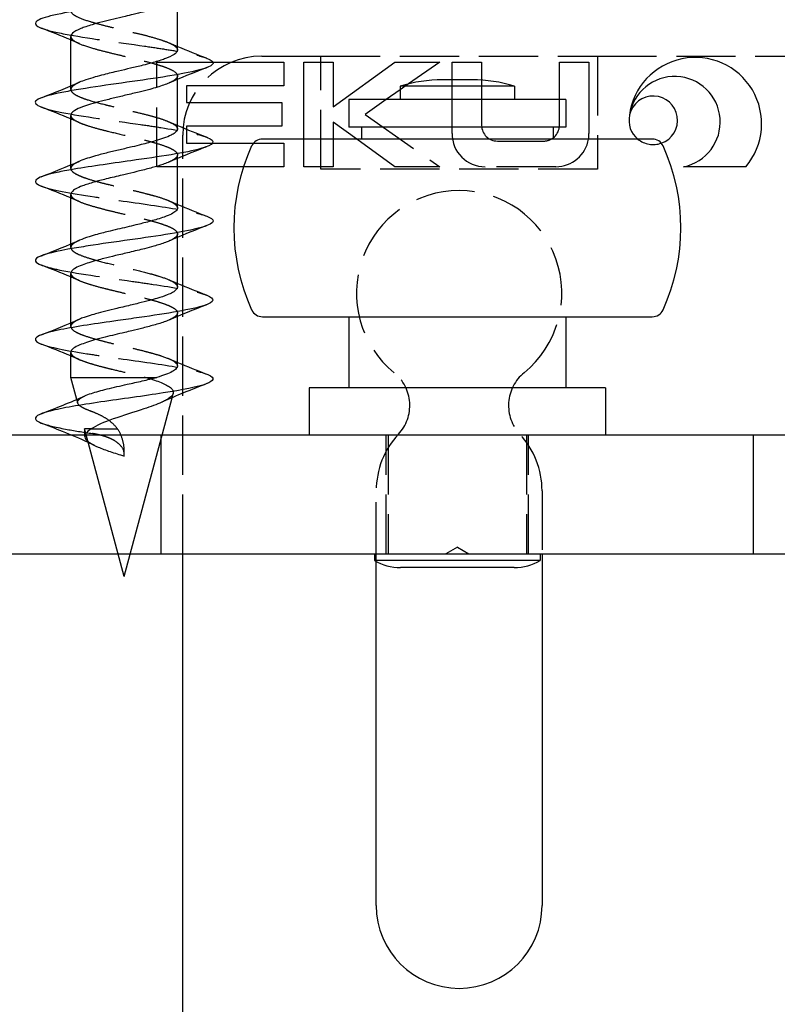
# Model space of a CAD drawing. Header units: millimetres. Extents: x -168 to 186, y -85 to 278.
# Tile 4 of 44: x -135 to -116, y -69 to -45. Entities that reach past the tile are written whole.
import ezdxf

# ---------------------------------------------------------------- set-up
doc = ezdxf.new("R2010")
doc.units = ezdxf.units.MM
doc.header["$LTSCALE"] = 10
doc.linetypes.add('ALLCAD_Strich', pattern=[0.2, 0.15, -0.05])
doc.layers.add('BESCH_KONT_sich_schn_grun_2d', color=10, linetype='Continuous')

msp = doc.modelspace()

# ---------------------------------------------------------------- linework, layer by layer
at = {"layer": 'BESCH_KONT_sich_schn_grun_2d', "linetype": 'Continuous'}
for p, q in [((-131.298, -45.304), (-131.298, -44.05)), ((-133.998, -46.213), (-133.998, -44.959)), ((-130.402, -45.61), (-128.602, -45.61)), ((-128.602, -45.61), (-128.602, -46.21)), ((-128.102, -45.61), (-127.352, -45.61)), ((-128.102, -47.558), (-128.102, -45.61)), ((-127.352, -46.743), (-125.796, -45.61)), ((-127.352, -45.61), (-127.352, -46.743)), ((-125.796, -45.61), (-124.654, -45.61)), ((-124.654, -45.61), (-125.444, -46.162)), ((-124.346, -45.61), (-123.596, -45.61)), ((-124.346, -46.058), (-124.346, -45.61)), ((-123.596, -45.61), (-123.596, -46.066)), ((-121.627, -45.61), (-120.877, -45.61)), ((-121.627, -46.558), (-121.627, -45.61)), ((-120.877, -45.61), (-120.877, -47.42)), ((-131.298, -47.303), (-131.298, -46.049)), ((-123.835, -46.058), (-124.585, -46.058)), ((-131.068, -46.21), (-131.068, -46.635)), ((-128.602, -46.21), (-131.068, -46.21)), ((-125.66, -46.313), (-126.011, -46.558)), ((-122.76, -46.222), (-125.66, -46.222)), ((-125.66, -46.222), (-125.66, -46.558)), ((-122.76, -46.222), (-122.76, -46.558)), ((-121.46, -46.558), (-126.96, -46.558)), ((-126.96, -46.558), (-126.96, -47.258)), ((-121.46, -46.558), (-121.46, -47.258)), ((-131.068, -46.635), (-128.652, -46.635)), ((-128.652, -46.635), (-128.652, -47.235)), ((-133.998, -48.213), (-133.998, -46.96)), ((-131.068, -47.235), (-131.068, -47.309)), ((-128.652, -47.235), (-131.068, -47.235)), ((-127.352, -47.127), (-127.352, -47.558)), ((-126.759, -47.558), (-127.352, -47.127)), ((-121.46, -47.258), (-126.96, -47.258)), ((-126.636, -47.258), (-126.636, -47.558)), ((-121.784, -47.258), (-121.784, -47.558)), ((-119.274, -47.558), (-129.146, -47.558)), ((-130.402, -47.66), (-129.371, -47.66)), ((-131.298, -49.304), (-131.298, -48.05)), ((-129.624, -48.26), (-131.298, -48.26)), ((-116.907, -48.26), (-118.481, -48.26)), ((-133.998, -50.214), (-133.998, -48.959)), ((-131.298, -51.304), (-131.298, -50.049)), ((-133.998, -52.214), (-133.998, -50.959)), ((-131.298, -53.304), (-131.298, -52.05)), ((-129.146, -52.058), (-119.274, -52.058)), ((-126.96, -52.058), (-126.96, -53.858)), ((-121.46, -52.058), (-121.46, -53.858)), ((-133.998, -53.593), (-133.998, -52.959)), ((-133.998, -53.593), (-131.819, -53.593)), ((-133.849, -54.15), (-133.998, -53.593)), ((-120.46, -53.858), (-127.96, -53.858)), ((-127.96, -53.858), (-127.96, -55.058)), ((-120.46, -53.858), (-120.46, -55.058)), ((-132.648, -58.631), (-131.436, -54.108)), ((-134.71, -55.058), (-135.576, -55.058)), ((-133.977, -55.058), (-134.71, -55.058)), ((-132.648, -58.631), (-133.618, -55.01)), ((-127.71, -55.058), (-131.691, -55.058)), ((-120.71, -55.058), (-127.71, -55.058)), ((-116.71, -55.058), (-120.71, -55.058)), ((-116.71, -58.058), (-116.71, -55.058)), ((-115.71, -55.058), (-116.71, -55.058)), ((-131.71, -58.058), (-131.71, -55.131)), ((-135.576, -58.058), (-134.71, -58.058)), ((-134.71, -58.058), (-132.802, -58.058)), ((-132.494, -58.058), (-131.71, -58.058)), ((-131.71, -58.058), (-127.71, -58.058)), ((-131.165, -78.309), (-131.165, -58.058)), ((-127.71, -58.058), (-120.71, -58.058)), ((-126.31, -58.058), (-126.31, -58.228)), ((-122.11, -58.058), (-122.11, -58.228)), ((-122.065, -58.058), (-122.065, -66.962)), ((-120.71, -58.058), (-116.71, -58.058)), ((-116.71, -58.058), (-115.71, -58.058)), ((-122.11, -58.228), (-126.31, -58.228)), ((-126.265, -66.962), (-126.265, -58.254)), ((-122.77, -58.408), (-125.65, -58.408))]:
    msp.add_line(p, q, dxfattribs=at)
at = {"layer": 'BESCH_KONT_sich_schn_grun_2d', "linetype": 'ALLCAD_Strich'}
for p, q in [((-131.818, -45.61), (-130.402, -45.61)), ((-131.818, -48.26), (-131.818, -45.61)), ((-129.165, -45.462), (-127.665, -45.462)), ((-127.665, -45.462), (-120.665, -45.462)), ((-127.665, -48.318), (-127.665, -45.462)), ((-120.665, -45.462), (-120.665, -48.318)), ((-120.665, -45.462), (-111.027, -45.462)), ((-131.298, -46.049), (-131.298, -45.96)), ((-124.346, -47.42), (-124.346, -46.058)), ((-123.596, -46.066), (-123.596, -47.212)), ((-133.998, -46.304), (-133.998, -46.213)), ((-125.444, -46.162), (-125.66, -46.313)), ((-126.011, -46.558), (-126.549, -46.935)), ((-121.627, -47.212), (-121.627, -46.558)), ((-126.549, -46.935), (-124.654, -48.26)), ((-131.068, -47.309), (-131.068, -47.66)), ((-131.165, -58.058), (-131.165, -47.462)), ((-128.102, -48.26), (-128.102, -47.558)), ((-127.352, -47.558), (-127.352, -48.26)), ((-125.796, -48.26), (-126.759, -47.558)), ((-123.198, -47.61), (-122.024, -47.61)), ((-131.068, -47.66), (-130.402, -47.66)), ((-129.371, -47.66), (-128.602, -47.66)), ((-128.602, -47.66), (-128.602, -48.26)), ((-131.298, -48.05), (-131.298, -47.958)), ((-133.998, -48.304), (-133.998, -48.213)), ((-131.298, -48.26), (-131.818, -48.26)), ((-128.602, -48.26), (-129.624, -48.26)), ((-127.352, -48.26), (-128.102, -48.26)), ((-120.665, -48.318), (-127.665, -48.318)), ((-124.654, -48.26), (-125.796, -48.26)), ((-121.716, -48.26), (-123.507, -48.26)), ((-131.298, -50.049), (-131.298, -49.96)), ((-133.998, -50.304), (-133.998, -50.214)), ((-131.298, -52.05), (-131.298, -51.958)), ((-133.998, -52.303), (-133.998, -52.214)), ((-131.436, -54.108), (-131.407, -53.998)), ((-133.824, -54.241), (-133.849, -54.15)), ((-132.71, -55.058), (-133.977, -55.058)), ((-133.48, -54.899), (-133.648, -54.899)), ((-133.618, -55.01), (-133.648, -54.899)), ((-133.648, -54.899), (-133.648, -55.086)), ((-133.48, -54.899), (-132.814, -54.899)), ((-131.71, -55.058), (-132.71, -55.058)), ((-131.71, -55.131), (-131.71, -55.058)), ((-131.691, -55.058), (-131.71, -55.058)), ((-126.01, -58.058), (-126.01, -55.058)), ((-125.96, -55.058), (-125.96, -58.058)), ((-122.46, -55.058), (-122.46, -58.058)), ((-122.41, -58.058), (-122.41, -55.058)), ((-132.648, -55.586), (-132.648, -55.434)), ((-126.265, -58.254), (-126.265, -56.462)), ((-122.065, -56.462), (-122.065, -58.058)), ((-132.802, -58.058), (-132.71, -58.058)), ((-132.71, -58.058), (-132.494, -58.058)), ((-124.21, -57.892), (-124.498, -58.058)), ((-124.21, -57.892), (-123.922, -58.058))]:
    msp.add_line(p, q, dxfattribs=at)
for centre, radius, start, end in [((-129.165, -47.462), 2, 90, 180), ((-123.198, -47.212), 0.397, 180, 270), ((-122.024, -47.212), 0.397, 353.3394, 360), ((-123.507, -47.42), 0.839, 180, 270), ((-122.024, -47.212), 0.397, 270, 307.3094), ((-121.716, -47.42), 0.839, 270, 350.5506), ((-119.25, -47.083), 0.615, 230.5481, 289.4161), ((-124.165, -51.462), 2.6, 309.1759, 230.8241), ((-126.481, -54.304), 1.066, 317.0108, 50.8241), ((-121.849, -54.304), 1.066, 129.1759, 222.9892), ((-124.165, -56.462), 2.1, 137.0108, 180), ((-124.165, -56.462), 2.1, 0, 42.9892)]:
    msp.add_arc(centre, radius, start, end, dxfattribs=at)
at = {"layer": 'BESCH_KONT_sich_schn_grun_2d', "linetype": 'Continuous'}
for centre, radius, start, end in [((-118.186, -47.171), 1.68, 319.583, 172.7088), ((-124.585, -49.671), 3.613, 90, 107.3089), ((-123.835, -49.671), 3.613, 72.6911, 90), ((-118.709, -47.128), 1.155, 281.3878, 170.9122), ((-119.25, -47.083), 0.615, 289.4161, 167.0373), ((-119.25, -47.083), 0.615, 168.199, 230.5481), ((-122.024, -47.212), 0.397, 307.3094, 353.3394), ((-129.146, -47.858), 0.3, 90, 155.4874), ((-121.716, -47.42), 0.839, 350.5506, 0), ((-119.274, -47.858), 0.3, 24.5126, 90), ((-124.87, -49.808), 5, 155.4874, 204.5126), ((-123.55, -49.808), 5, 335.4874, 24.5126), ((-129.146, -51.758), 0.3, 204.5126, 270), ((-119.274, -51.758), 0.3, 270, 335.4874), ((-125.65, -57.108), 1.3, 239.4898, 270), ((-122.77, -57.108), 1.3, 270, 300.5102), ((-124.165, -66.962), 2.1, 180, 0)]:
    msp.add_arc(centre, radius, start, end, dxfattribs=at)
for points, knots in [([(-130.551, -43.514), (-130.412, -43.568), (-130.3, -43.7), (-131.057, -43.907), (-132.873, -44.162), (-134.46, -44.391), (-134.968, -44.595), (-134.878, -44.697), (-134.746, -44.749), (-134.744, -44.75)], [5.912568, 5.912568, 5.912568, 5.912568, 6.430235, 7.149884, 7.869534, 8.829067, 9.308834, 9.7886, 9.797074, 9.797074, 9.797074, 9.797074]), ([(-131.516, -44.142), (-131.573, -44.167), (-131.64, -44.192), (-131.781, -44.238), (-131.851, -44.259), (-132.076, -44.321), (-132.243, -44.362), (-132.486, -44.421), (-132.555, -44.437), (-132.721, -44.477), (-132.816, -44.499), (-133.007, -44.544), (-133.101, -44.567), (-133.286, -44.614), (-133.375, -44.639), (-133.513, -44.68), (-133.567, -44.697), (-133.662, -44.729), (-133.705, -44.745), (-133.843, -44.801), (-133.916, -44.841), (-133.984, -44.907), (-133.998, -44.933), (-133.998, -44.959)], [0.6599032, 0.6599032, 0.6599032, 0.6599032, 0.6923807, 0.6923807, 0.7197421, 0.7197421, 0.7743548, 0.7743548, 0.7958425, 0.7958425, 0.825246, 0.825246, 0.855728, 0.855728, 0.887361, 0.887361, 0.9091493, 0.9091493, 0.9295711, 0.9295711, 0.9822283, 0.9822283, 1.0164506, 1.0164506, 1.0164506, 1.0164506]), ([(-131.298, -45.304), (-131.298, -45.312), (-131.299, -45.321), (-131.309, -45.35), (-131.324, -45.37), (-131.389, -45.428), (-131.46, -45.465), (-131.586, -45.516), (-131.619, -45.528), (-131.743, -45.571), (-131.845, -45.602), (-132.027, -45.653), (-132.1, -45.672), (-132.278, -45.716), (-132.384, -45.742), (-132.59, -45.79), (-132.69, -45.813), (-132.918, -45.867), (-133.044, -45.898), (-133.239, -45.948), (-133.311, -45.968), (-133.466, -46.011), (-133.546, -46.035), (-133.679, -46.079), (-133.734, -46.1), (-133.781, -46.12)], [-3.6213877, -3.6213877, -3.6213877, -3.6213877, -3.6101324, -3.6101324, -3.5840652, -3.5840652, -3.5339215, -3.5339215, -3.51783, -3.51783, -3.4775882, -3.4775882, -3.4523968, -3.4523968, -3.418994, -3.418994, -3.3882626, -3.3882626, -3.3482506, -3.3482506, -3.3231753, -3.3231753, -3.2913072, -3.2913072, -3.2642085, -3.2642085, -3.2642085, -3.2642085]), ([(-130.547, -45.516), (-130.487, -45.54), (-130.398, -45.589), (-130.369, -45.74), (-131.366, -45.969), (-133.18, -46.198), (-134.395, -46.402), (-135.002, -46.56), (-134.886, -46.693), (-134.741, -46.75)], [12.202536, 12.202536, 12.202536, 12.202536, 12.427316, 12.667199, 13.626732, 14.586265, 14.826149, 15.545798, 16.079354, 16.079354, 16.079354, 16.079354]), ([(-131.513, -46.14), (-131.593, -46.175), (-131.693, -46.21), (-131.869, -46.264), (-131.933, -46.282), (-132.085, -46.323), (-132.174, -46.346), (-132.379, -46.395), (-132.495, -46.423), (-132.717, -46.475), (-132.821, -46.499), (-133.028, -46.55), (-133.129, -46.575), (-133.322, -46.626), (-133.414, -46.651), (-133.572, -46.698), (-133.64, -46.721), (-133.781, -46.773), (-133.848, -46.804), (-133.934, -46.858), (-133.961, -46.881), (-133.991, -46.923), (-133.998, -46.941), (-133.998, -46.96)], [1.5324341, 1.5324341, 1.5324341, 1.5324341, 1.5779732, 1.5779732, 1.6017533, 1.6017533, 1.631367, 1.631367, 1.667518, 1.667518, 1.699684, 1.699684, 1.7324597, 1.7324597, 1.7657093, 1.7657093, 1.7951791, 1.7951791, 1.8352299, 1.8352299, 1.8649983, 1.8649983, 1.8892832, 1.8892832, 1.8892832, 1.8892832]), ([(-131.298, -47.303), (-131.298, -47.305), (-131.298, -47.307), (-131.301, -47.34), (-131.322, -47.372), (-131.387, -47.422), (-131.419, -47.442), (-131.51, -47.487), (-131.576, -47.513), (-131.716, -47.562), (-131.787, -47.584), (-131.972, -47.637), (-132.089, -47.669), (-132.29, -47.719), (-132.368, -47.738), (-132.549, -47.781), (-132.651, -47.805), (-132.856, -47.853), (-132.959, -47.877), (-133.169, -47.929), (-133.274, -47.957), (-133.444, -48.005), (-133.511, -48.025), (-133.643, -48.067), (-133.706, -48.09), (-133.769, -48.116), (-133.777, -48.119), (-133.785, -48.123)], [-2.7470568, -2.7470568, -2.7470568, -2.7470568, -2.7444385, -2.7444385, -2.7038271, -2.7038271, -2.6788014, -2.6788014, -2.6439911, -2.6439911, -2.6145936, -2.6145936, -2.5740841, -2.5740841, -2.5491699, -2.5491699, -2.5176627, -2.5176627, -2.4856253, -2.4856253, -2.4496399, -2.4496399, -2.423543, -2.423543, -2.3936373, -2.3936373, -2.3891859, -2.3891859, -2.3891859, -2.3891859]), ([(-130.545, -47.515), (-130.307, -47.61), (-130.429, -47.808), (-132.275, -48.082), (-133.746, -48.285), (-134.802, -48.489), (-135.027, -48.626), (-134.777, -48.738), (-134.75, -48.748)], [18.48289, 18.48289, 18.48289, 18.48289, 19.38393, 20.343463, 21.063113, 21.302996, 22.262529, 22.358557, 22.358557, 22.358557, 22.358557]), ([(-131.516, -48.143), (-131.522, -48.146), (-131.529, -48.149), (-131.576, -48.168), (-131.619, -48.184), (-131.747, -48.228), (-131.838, -48.255), (-132.037, -48.31), (-132.145, -48.337), (-132.354, -48.39), (-132.452, -48.413), (-132.599, -48.448), (-132.647, -48.46), (-132.834, -48.504), (-132.973, -48.536), (-133.211, -48.595), (-133.312, -48.622), (-133.518, -48.681), (-133.617, -48.713), (-133.769, -48.77), (-133.826, -48.795), (-133.915, -48.844), (-133.947, -48.868), (-133.988, -48.914), (-133.998, -48.936), (-133.998, -48.959)], [2.405647, 2.405647, 2.405647, 2.405647, 2.4094395, 2.4094395, 2.4309122, 2.4309122, 2.4668194, 2.4668194, 2.5032153, 2.5032153, 2.533989, 2.533989, 2.5486472, 2.5486472, 2.5918436, 2.5918436, 2.626704, 2.626704, 2.6684029, 2.6684029, 2.7013817, 2.7013817, 2.7332176, 2.7332176, 2.7621635, 2.7621635, 2.7621635, 2.7621635]), ([(-131.298, -49.304), (-131.298, -49.331), (-131.313, -49.358), (-131.368, -49.409), (-131.404, -49.433), (-131.5, -49.483), (-131.561, -49.508), (-131.686, -49.553), (-131.745, -49.572), (-131.912, -49.621), (-132.026, -49.651), (-132.197, -49.695), (-132.247, -49.708), (-132.447, -49.757), (-132.6, -49.793), (-132.838, -49.849), (-132.921, -49.869), (-133.116, -49.916), (-133.226, -49.943), (-133.4, -49.991), (-133.47, -50.012), (-133.627, -50.061), (-133.709, -50.091), (-133.779, -50.121), (-133.781, -50.122), (-133.783, -50.123)], [-1.8730071, -1.8730071, -1.8730071, -1.8730071, -1.8371123, -1.8371123, -1.8063876, -1.8063876, -1.7729565, -1.7729565, -1.7478294, -1.7478294, -1.7073965, -1.7073965, -1.6909926, -1.6909926, -1.6437002, -1.6437002, -1.6176018, -1.6176018, -1.581278, -1.581278, -1.5551254, -1.5551254, -1.5169037, -1.5169037, -1.5156612, -1.5156612, -1.5156612, -1.5156612]), ([(-130.557, -49.512), (-130.45, -49.553), (-130.248, -49.695), (-131.161, -49.94), (-132.961, -50.169), (-134.245, -50.372), (-134.989, -50.541), (-134.909, -50.684), (-134.739, -50.751)], [24.757545, 24.757545, 24.757545, 24.757545, 25.141129, 26.100662, 27.060195, 27.300078, 28.019728, 28.649719, 28.649719, 28.649719, 28.649719]), ([(-131.515, -50.141), (-131.542, -50.153), (-131.572, -50.165), (-131.689, -50.209), (-131.788, -50.241), (-131.971, -50.293), (-132.049, -50.314), (-132.253, -50.365), (-132.383, -50.396), (-132.633, -50.455), (-132.751, -50.483), (-132.967, -50.535), (-133.066, -50.559), (-133.22, -50.599), (-133.278, -50.614), (-133.48, -50.669), (-133.609, -50.708), (-133.779, -50.773), (-133.834, -50.798), (-133.909, -50.842), (-133.935, -50.86), (-133.978, -50.901), (-133.992, -50.923), (-133.998, -50.949), (-133.998, -50.954), (-133.998, -50.959)], [3.2786403, 3.2786403, 3.2786403, 3.2786403, 3.2942703, 3.2942703, 3.3352579, 3.3352579, 3.3622897, 3.3622897, 3.4034333, 3.4034333, 3.4396968, 3.4396968, 3.4711572, 3.4711572, 3.4911933, 3.4911933, 3.5435001, 3.5435001, 3.5763682, 3.5763682, 3.5999879, 3.5999879, 3.6289163, 3.6289163, 3.6354052, 3.6354052, 3.6354052, 3.6354052]), ([(-131.298, -51.304), (-131.298, -51.306), (-131.298, -51.308), (-131.3, -51.33), (-131.309, -51.35), (-131.348, -51.394), (-131.38, -51.417), (-131.46, -51.463), (-131.506, -51.484), (-131.631, -51.535), (-131.719, -51.564), (-131.877, -51.611), (-131.941, -51.629), (-132.097, -51.67), (-132.19, -51.693), (-132.339, -51.73), (-132.394, -51.743), (-132.509, -51.771), (-132.57, -51.785), (-132.698, -51.816), (-132.765, -51.832), (-132.928, -51.871), (-133.022, -51.894), (-133.203, -51.939), (-133.29, -51.961), (-133.437, -52.002), (-133.499, -52.02), (-133.595, -52.051), (-133.631, -52.063), (-133.706, -52.09), (-133.744, -52.105), (-133.778, -52.12)], [-0.9993076, -0.9993076, -0.9993076, -0.9993076, -0.9969361, -0.9969361, -0.970349, -0.970349, -0.9390856, -0.9390856, -0.9116658, -0.9116658, -0.8732124, -0.8732124, -0.8496247, -0.8496247, -0.8188546, -0.8188546, -0.8016824, -0.8016824, -0.7828195, -0.7828195, -0.7621698, -0.7621698, -0.7322377, -0.7322377, -0.702607, -0.702607, -0.6785392, -0.6785392, -0.6627465, -0.6627465, -0.6432635, -0.6432635, -0.6432635, -0.6432635]), ([(-130.555, -51.512), (-130.334, -51.598), (-130.369, -51.787), (-131.721, -52.001), (-133.169, -52.205), (-134.572, -52.408), (-135.039, -52.606), (-134.802, -52.728), (-134.751, -52.748)], [31.039394, 31.039394, 31.039394, 31.039394, 31.85786, 32.817393, 33.057276, 33.776926, 34.736459, 34.922526, 34.922526, 34.922526, 34.922526]), ([(-131.513, -52.142), (-131.532, -52.15), (-131.551, -52.158), (-131.654, -52.197), (-131.751, -52.229), (-131.957, -52.288), (-132.062, -52.316), (-132.264, -52.368), (-132.358, -52.391), (-132.513, -52.428), (-132.574, -52.442), (-132.802, -52.495), (-132.969, -52.534), (-133.221, -52.598), (-133.312, -52.622), (-133.47, -52.667), (-133.539, -52.689), (-133.664, -52.73), (-133.719, -52.751), (-133.837, -52.799), (-133.891, -52.828), (-133.96, -52.879), (-133.98, -52.902), (-133.995, -52.936), (-133.998, -52.947), (-133.998, -52.959)], [4.1514387, 4.1514387, 4.1514387, 4.1514387, 4.1620573, 4.1620573, 4.2037034, 4.2037034, 4.2402678, 4.2402678, 4.2701898, 4.2701898, 4.2887722, 4.2887722, 4.3406287, 4.3406287, 4.3718995, 4.3718995, 4.3993461, 4.3993461, 4.4262152, 4.4262152, 4.4642698, 4.4642698, 4.4936162, 4.4936162, 4.5085663, 4.5085663, 4.5085663, 4.5085663]), ([(-131.298, -53.304), (-131.298, -53.305), (-131.298, -53.307), (-131.299, -53.329), (-131.309, -53.35), (-131.351, -53.397), (-131.386, -53.423), (-131.479, -53.472), (-131.534, -53.496), (-131.664, -53.545), (-131.737, -53.569), (-131.818, -53.593)], [-0.1262245, -0.1262245, -0.1262245, -0.1262245, -0.1243413, -0.1243413, -0.0967711, -0.0967711, -0.063477, -0.063477, -0.0316935, -0.0316935, -0.0000011, -0.0000011, -0.0000011, -0.0000011]), ([(-130.552, -53.513), (-130.538, -53.518), (-130.341, -53.6), (-130.384, -53.757), (-131.568, -53.987), (-133.289, -54.216), (-134.691, -54.445), (-134.993, -54.622), (-134.811, -54.724), (-134.747, -54.749)], [37.326076, 37.326076, 37.326076, 37.326076, 37.375175, 38.094824, 38.814474, 39.534124, 40.253774, 40.973423, 41.208738, 41.208738, 41.208738, 41.208738]), ([(-133.644, -54.061), (-133.596, -54.039), (-133.54, -54.018), (-133.364, -53.959), (-133.23, -53.923), (-132.921, -53.846), (-132.747, -53.807), (-132.442, -53.739), (-132.314, -53.711), (-132.058, -53.653), (-131.933, -53.623), (-131.819, -53.593)], [0.157019, 0.157019, 0.157019, 0.157019, 0.1848509, 0.1848509, 0.234212, 0.234212, 0.288041, 0.288041, 0.3274494, 0.3274494, 0.3696756, 0.3696756, 0.3696756, 0.3696756]), ([(-131.698, -54.223), (-131.821, -54.278), (-131.976, -54.335), (-132.148, -54.392), (-132.396, -54.474), (-132.68, -54.559), (-132.927, -54.646), (-133.16, -54.728), (-133.363, -54.812), (-133.48, -54.899)], [0.2362405, 0.2362405, 0.2362405, 0.2362405, 0.2949299, 0.2949299, 0.2949299, 0.3790925, 0.3790925, 0.3790925, 0.4585143, 0.4585143, 0.4585143, 0.4585143]), ([(-133.556, -55.242), (-133.769, -55.144), (-133.99, -55.052), (-134.388, -54.89), (-134.567, -54.819), (-134.747, -54.749)], [0.177821, 0.177821, 0.177821, 0.177821, 0.893217, 0.893217, 1.471532, 1.471532, 1.471532, 1.471532]), ([(-133.48, -54.899), (-133.613, -54.976), (-133.671, -55.052), (-133.639, -55.129), (-133.627, -55.159), (-133.6, -55.189), (-133.562, -55.219)], [40.253192, 40.253192, 40.253192, 40.253192, 40.973423, 40.973423, 40.973423, 41.257661, 41.257661, 41.257661, 41.257661])]:
    msp.add_open_spline(points, degree=3, knots=knots, dxfattribs=at)
at = {"layer": 'BESCH_KONT_sich_schn_grun_2d', "linetype": 'ALLCAD_Strich'}
for points, knots in [([(-133.78, -44.12), (-133.833, -44.143), (-133.877, -44.166), (-133.95, -44.215), (-133.977, -44.241), (-134.01, -44.31), (-133.994, -44.352), (-133.92, -44.415), (-133.887, -44.436), (-133.761, -44.5), (-133.645, -44.542), (-133.44, -44.604), (-133.37, -44.624), (-133.201, -44.67), (-133.098, -44.696), (-132.878, -44.75), (-132.76, -44.778), (-132.53, -44.832), (-132.417, -44.859), (-132.214, -44.907), (-132.123, -44.93), (-131.921, -44.984), (-131.814, -45.015), (-131.661, -45.065), (-131.608, -45.084), (-131.487, -45.132), (-131.427, -45.161), (-131.353, -45.21), (-131.331, -45.23), (-131.304, -45.268), (-131.298, -45.286), (-131.298, -45.304)], [-4.1388751, -4.1388751, -4.1388751, -4.1388751, -4.108829, -4.108829, -4.0745743, -4.0745743, -4.0193149, -4.0193149, -3.9918386, -3.9918386, -3.9355009, -3.9355009, -3.9097596, -3.9097596, -3.8757543, -3.8757543, -3.839351, -3.839351, -3.8044906, -3.8044906, -3.774623, -3.774623, -3.7343915, -3.7343915, -3.7096149, -3.7096149, -3.6712371, -3.6712371, -3.644428, -3.644428, -3.6213877, -3.6213877, -3.6213877, -3.6213877]), ([(-134.744, -44.75), (-134.616, -44.8), (-133.987, -44.952), (-132.636, -45.129), (-131.615, -45.282), (-131, -45.385), (-130.68, -45.463), (-130.547, -45.516)], [9.797074, 9.797074, 9.797074, 9.797074, 10.268367, 11.2279, 11.467783, 11.707666, 12.202536, 12.202536, 12.202536, 12.202536]), ([(-133.998, -44.959), (-133.998, -44.975), (-133.993, -44.992), (-133.954, -45.051), (-133.89, -45.094), (-133.698, -45.18), (-133.571, -45.222), (-133.326, -45.292), (-133.221, -45.32), (-133.002, -45.374), (-132.888, -45.402), (-132.673, -45.453), (-132.574, -45.477), (-132.406, -45.517), (-132.338, -45.533), (-132.158, -45.577), (-132.049, -45.604), (-131.89, -45.648), (-131.835, -45.665), (-131.713, -45.702), (-131.65, -45.723), (-131.521, -45.772), (-131.461, -45.798), (-131.346, -45.865), (-131.307, -45.905), (-131.297, -45.959), (-131.298, -45.973), (-131.31, -46.008), (-131.328, -46.031), (-131.39, -46.08), (-131.439, -46.107), (-131.505, -46.137), (-131.509, -46.138), (-131.513, -46.14)], [1.0164506, 1.0164506, 1.0164506, 1.0164506, 1.0381252, 1.0381252, 1.0939757, 1.0939757, 1.1501016, 1.1501016, 1.1862724, 1.1862724, 1.2220507, 1.2220507, 1.2527512, 1.2527512, 1.2742218, 1.2742218, 1.3105089, 1.3105089, 1.331487, 1.331487, 1.3593662, 1.3593662, 1.3948689, 1.3948689, 1.4470585, 1.4470585, 1.4644475, 1.4644475, 1.4939133, 1.4939133, 1.5301995, 1.5301995, 1.5324341, 1.5324341, 1.5324341, 1.5324341]), ([(-133.781, -46.12), (-133.79, -46.124), (-133.798, -46.128), (-133.871, -46.161), (-133.921, -46.192), (-133.974, -46.242), (-133.988, -46.261), (-134.003, -46.308), (-133.996, -46.336), (-133.957, -46.385), (-133.931, -46.406), (-133.852, -46.455), (-133.795, -46.483), (-133.676, -46.53), (-133.62, -46.549), (-133.436, -46.608), (-133.293, -46.646), (-133.09, -46.697), (-133.042, -46.709), (-132.87, -46.751), (-132.742, -46.782), (-132.533, -46.832), (-132.451, -46.851), (-132.256, -46.898), (-132.145, -46.925), (-131.957, -46.974), (-131.877, -46.996), (-131.714, -47.045), (-131.635, -47.073), (-131.516, -47.12), (-131.473, -47.14), (-131.364, -47.198), (-131.32, -47.235), (-131.3, -47.283), (-131.298, -47.293), (-131.298, -47.303)], [-3.2642085, -3.2642085, -3.2642085, -3.2642085, -3.2594382, -3.2594382, -3.2201252, -3.2201252, -3.1946654, -3.1946654, -3.1582715, -3.1582715, -3.1298502, -3.1298502, -3.0942149, -3.0942149, -3.0688533, -3.0688533, -3.0171448, -3.0171448, -3.0016709, -3.0016709, -2.9622179, -2.9622179, -2.9368178, -2.9368178, -2.9007871, -2.9007871, -2.8715884, -2.8715884, -2.8363799, -2.8363799, -2.8105189, -2.8105189, -2.7604289, -2.7604289, -2.7470568, -2.7470568, -2.7470568, -2.7470568]), ([(-134.741, -46.75), (-134.626, -46.795), (-134.053, -46.942), (-132.744, -47.114), (-131.365, -47.318), (-130.783, -47.426), (-130.56, -47.509), (-130.545, -47.515)], [16.079354, 16.079354, 16.079354, 16.079354, 16.505331, 17.464864, 17.704748, 18.424397, 18.48289, 18.48289, 18.48289, 18.48289]), ([(-133.998, -46.96), (-133.998, -46.966), (-133.997, -46.973), (-133.988, -47.006), (-133.966, -47.033), (-133.891, -47.089), (-133.834, -47.119), (-133.712, -47.171), (-133.655, -47.192), (-133.501, -47.244), (-133.399, -47.273), (-133.216, -47.321), (-133.141, -47.34), (-132.902, -47.399), (-132.733, -47.439), (-132.513, -47.491), (-132.461, -47.504), (-132.3, -47.543), (-132.193, -47.568), (-132.006, -47.616), (-131.924, -47.638), (-131.746, -47.69), (-131.655, -47.72), (-131.519, -47.773), (-131.468, -47.796), (-131.377, -47.847), (-131.341, -47.874), (-131.306, -47.92), (-131.298, -47.939), (-131.298, -47.979), (-131.307, -48.001), (-131.338, -48.038), (-131.356, -48.054), (-131.399, -48.084), (-131.423, -48.098), (-131.471, -48.123), (-131.493, -48.133), (-131.516, -48.143)], [1.8892832, 1.8892832, 1.8892832, 1.8892832, 1.8983861, 1.8983861, 1.9333535, 1.9333535, 1.9725456, 1.9725456, 2.0000507, 2.0000507, 2.0388593, 2.0388593, 2.0640665, 2.0640665, 2.1160943, 2.1160943, 2.1322506, 2.1322506, 2.166484, 2.166484, 2.1956679, 2.1956679, 2.2345496, 2.2345496, 2.2645298, 2.2645298, 2.3004887, 2.3004887, 2.3255313, 2.3255313, 2.3536739, 2.3536739, 2.3738452, 2.3738452, 2.3926131, 2.3926131, 2.405647, 2.405647, 2.405647, 2.405647]), ([(-133.785, -48.123), (-133.848, -48.15), (-133.898, -48.177), (-133.963, -48.227), (-133.982, -48.25), (-134.002, -48.299), (-134, -48.326), (-133.966, -48.378), (-133.936, -48.404), (-133.855, -48.453), (-133.81, -48.475), (-133.705, -48.518), (-133.648, -48.539), (-133.493, -48.59), (-133.391, -48.62), (-133.206, -48.669), (-133.129, -48.688), (-132.93, -48.737), (-132.807, -48.766), (-132.583, -48.819), (-132.482, -48.843), (-132.279, -48.892), (-132.178, -48.917), (-132.007, -48.962), (-131.936, -48.981), (-131.763, -49.03), (-131.668, -49.06), (-131.524, -49.115), (-131.469, -49.14), (-131.382, -49.189), (-131.349, -49.214), (-131.31, -49.257), (-131.301, -49.276), (-131.298, -49.298), (-131.298, -49.301), (-131.298, -49.304)], [-2.3891859, -2.3891859, -2.3891859, -2.3891859, -2.3529786, -2.3529786, -2.3236666, -2.3236666, -2.2892211, -2.2892211, -2.2544727, -2.2544727, -2.2253149, -2.2253149, -2.1980001, -2.1980001, -2.1591445, -2.1591445, -2.1334068, -2.1334068, -2.0950284, -2.0950284, -2.0640811, -2.0640811, -2.0310966, -2.0310966, -2.0060404, -2.0060404, -1.9658134, -1.9658134, -1.9339189, -1.9339189, -1.9019487, -1.9019487, -1.8768494, -1.8768494, -1.8730071, -1.8730071, -1.8730071, -1.8730071]), ([(-134.75, -48.748), (-134.515, -48.84), (-133.868, -48.957), (-132.521, -49.151), (-131.331, -49.313), (-130.717, -49.451), (-130.557, -49.512)], [22.358557, 22.358557, 22.358557, 22.358557, 23.222062, 23.461946, 24.181596, 24.757545, 24.757545, 24.757545, 24.757545]), ([(-133.998, -48.959), (-133.998, -48.964), (-133.997, -48.969), (-133.991, -48.998), (-133.976, -49.021), (-133.927, -49.066), (-133.893, -49.088), (-133.792, -49.14), (-133.715, -49.17), (-133.541, -49.229), (-133.448, -49.258), (-133.263, -49.309), (-133.175, -49.332), (-132.984, -49.38), (-132.882, -49.404), (-132.649, -49.459), (-132.52, -49.488), (-132.297, -49.542), (-132.203, -49.565), (-132.025, -49.612), (-131.941, -49.634), (-131.784, -49.68), (-131.71, -49.703), (-131.571, -49.752), (-131.507, -49.777), (-131.4, -49.831), (-131.358, -49.859), (-131.31, -49.911), (-131.299, -49.935), (-131.298, -49.974), (-131.302, -49.989), (-131.336, -50.044), (-131.391, -50.083), (-131.487, -50.129), (-131.501, -50.135), (-131.515, -50.141)], [2.7621635, 2.7621635, 2.7621635, 2.7621635, 2.7691693, 2.7691693, 2.7990717, 2.7990717, 2.8274727, 2.8274727, 2.8681354, 2.8681354, 2.904996, 2.904996, 2.9348622, 2.9348622, 2.9670566, 2.9670566, 3.0067861, 3.0067861, 3.0371161, 3.0371161, 3.0666025, 3.0666025, 3.0968925, 3.0968925, 3.1308727, 3.1308727, 3.1674779, 3.1674779, 3.1978762, 3.1978762, 3.2184161, 3.2184161, 3.2705887, 3.2705887, 3.2786403, 3.2786403, 3.2786403, 3.2786403]), ([(-133.783, -50.123), (-133.844, -50.149), (-133.892, -50.174), (-133.957, -50.222), (-133.977, -50.243), (-133.999, -50.287), (-134.001, -50.31), (-133.982, -50.363), (-133.952, -50.393), (-133.875, -50.443), (-133.837, -50.462), (-133.718, -50.515), (-133.624, -50.548), (-133.442, -50.604), (-133.363, -50.626), (-133.119, -50.692), (-132.942, -50.734), (-132.671, -50.799), (-132.581, -50.82), (-132.315, -50.883), (-132.142, -50.925), (-131.909, -50.988), (-131.836, -51.009), (-131.637, -51.071), (-131.528, -51.111), (-131.42, -51.166), (-131.396, -51.181), (-131.353, -51.212), (-131.335, -51.228), (-131.306, -51.264), (-131.298, -51.284), (-131.298, -51.304)], [-1.5156612, -1.5156612, -1.5156612, -1.5156612, -1.4813624, -1.4813624, -1.452858, -1.452858, -1.4241137, -1.4241137, -1.3842513, -1.3842513, -1.3586997, -1.3586997, -1.314729, -1.314729, -1.2855771, -1.2855771, -1.2293194, -1.2293194, -1.201742, -1.201742, -1.1464384, -1.1464384, -1.1190138, -1.1190138, -1.0655238, -1.0655238, -1.0466188, -1.0466188, -1.0259137, -1.0259137, -0.9993076, -0.9993076, -0.9993076, -0.9993076]), ([(-134.739, -50.751), (-134.649, -50.786), (-134.157, -50.923), (-132.965, -51.085), (-131.552, -51.289), (-130.868, -51.405), (-130.593, -51.497), (-130.555, -51.512)], [28.649719, 28.649719, 28.649719, 28.649719, 28.979261, 29.938794, 30.178677, 30.898327, 31.039394, 31.039394, 31.039394, 31.039394]), ([(-133.998, -50.959), (-133.998, -50.981), (-133.988, -51.003), (-133.946, -51.05), (-133.911, -51.076), (-133.814, -51.129), (-133.751, -51.157), (-133.612, -51.208), (-133.541, -51.23), (-133.363, -51.282), (-133.254, -51.311), (-133.063, -51.359), (-132.986, -51.378), (-132.805, -51.422), (-132.701, -51.447), (-132.53, -51.487), (-132.464, -51.503), (-132.303, -51.542), (-132.209, -51.564), (-132.022, -51.612), (-131.929, -51.637), (-131.763, -51.686), (-131.689, -51.709), (-131.568, -51.754), (-131.518, -51.774), (-131.432, -51.816), (-131.395, -51.836), (-131.329, -51.885), (-131.307, -51.912), (-131.295, -51.964), (-131.3, -51.988), (-131.338, -52.042), (-131.377, -52.073), (-131.457, -52.116), (-131.483, -52.129), (-131.513, -52.142)], [3.6354052, 3.6354052, 3.6354052, 3.6354052, 3.6643632, 3.6643632, 3.6978373, 3.6978373, 3.7334691, 3.7334691, 3.7636974, 3.7636974, 3.8021058, 3.8021058, 3.8268543, 3.8268543, 3.858983, 3.858983, 3.8794814, 3.8794814, 3.9095347, 3.9095347, 3.9423825, 3.9423825, 3.9733401, 3.9733401, 3.9998488, 3.9998488, 4.0271926, 4.0271926, 4.064239, 4.064239, 4.0952365, 4.0952365, 4.1345893, 4.1345893, 4.1514387, 4.1514387, 4.1514387, 4.1514387]), ([(-133.778, -52.12), (-133.833, -52.144), (-133.879, -52.168), (-133.943, -52.211), (-133.964, -52.23), (-133.998, -52.276), (-134.003, -52.303), (-133.986, -52.351), (-133.971, -52.371), (-133.913, -52.422), (-133.861, -52.452), (-133.75, -52.501), (-133.702, -52.52), (-133.561, -52.568), (-133.462, -52.598), (-133.273, -52.651), (-133.189, -52.673), (-132.992, -52.723), (-132.879, -52.75), (-132.646, -52.805), (-132.528, -52.832), (-132.307, -52.885), (-132.204, -52.91), (-132.036, -52.953), (-131.969, -52.971), (-131.83, -53.011), (-131.759, -53.032), (-131.565, -53.097), (-131.462, -53.14), (-131.331, -53.224), (-131.298, -53.264), (-131.298, -53.304)], [-0.6432635, -0.6432635, -0.6432635, -0.6432635, -0.6120616, -0.6120616, -0.5866827, -0.5866827, -0.550899, -0.550899, -0.5248969, -0.5248969, -0.4852962, -0.4852962, -0.4604071, -0.4604071, -0.4209352, -0.4209352, -0.3922074, -0.3922074, -0.3564424, -0.3564424, -0.3202984, -0.3202984, -0.2872375, -0.2872375, -0.2637225, -0.2637225, -0.2357601, -0.2357601, -0.1790217, -0.1790217, -0.1262245, -0.1262245, -0.1262245, -0.1262245]), ([(-134.751, -52.748), (-134.541, -52.83), (-133.986, -52.937), (-132.736, -53.121), (-131.454, -53.294), (-130.736, -53.442), (-130.552, -53.513)], [34.922526, 34.922526, 34.922526, 34.922526, 35.695992, 35.935875, 36.655525, 37.326076, 37.326076, 37.326076, 37.326076]), ([(-133.998, -52.959), (-133.998, -52.972), (-133.995, -52.985), (-133.981, -53.011), (-133.972, -53.024), (-133.944, -53.051), (-133.925, -53.066), (-133.876, -53.096), (-133.847, -53.112), (-133.765, -53.15), (-133.708, -53.172), (-133.584, -53.215), (-133.518, -53.236), (-133.361, -53.283), (-133.267, -53.309), (-133.105, -53.35), (-133.041, -53.366), (-132.835, -53.415), (-132.69, -53.449), (-132.391, -53.519), (-132.238, -53.556), (-132.096, -53.593)], [4.5085663, 4.5085663, 4.5085663, 4.5085663, 4.5256965, 4.5256965, 4.5421365, 4.5421365, 4.5614883, 4.5614883, 4.5820758, 4.5820758, 4.6115095, 4.6115095, 4.6387777, 4.6387777, 4.6718745, 4.6718745, 4.6928144, 4.6928144, 4.7372114, 4.7372114, 4.7854258, 4.7854258, 4.7854258, 4.7854258]), ([(-132.096, -53.593), (-132.054, -53.605), (-132.013, -53.618), (-131.974, -53.63), (-131.715, -53.713), (-131.52, -53.797), (-131.442, -53.884), (-131.368, -53.967), (-131.401, -54.051), (-131.537, -54.138), (-131.581, -54.166), (-131.635, -54.194), (-131.698, -54.223)], [0.0000032, 0.0000032, 0.0000032, 0.0000032, 0.0147714, 0.0147714, 0.0147714, 0.1127715, 0.1127715, 0.1127715, 0.2061681, 0.2061681, 0.2061681, 0.2362405, 0.2362405, 0.2362405, 0.2362405]), ([(-133.526, -54.436), (-133.593, -54.411), (-133.65, -54.386), (-133.741, -54.336), (-133.775, -54.312), (-133.833, -54.248), (-133.837, -54.209), (-133.794, -54.151), (-133.772, -54.132), (-133.716, -54.095), (-133.683, -54.078), (-133.644, -54.061)], [0.0000012, 0.0000012, 0.0000012, 0.0000012, 0.0306022, 0.0306022, 0.0606487, 0.0606487, 0.1101675, 0.1101675, 0.134601, 0.134601, 0.157019, 0.157019, 0.157019, 0.157019]), ([(-132.814, -54.899), (-132.86, -54.838), (-132.912, -54.782), (-133.032, -54.681), (-133.097, -54.637), (-133.234, -54.559), (-133.304, -54.526), (-133.426, -54.474), (-133.478, -54.455), (-133.526, -54.436)], [0.00012085, 0.00012085, 0.00012085, 0.00012085, 0.02309695, 0.02309695, 0.0468664, 0.0468664, 0.07233695, 0.07233695, 0.09393719, 0.09393719, 0.09393719, 0.09393719]), ([(-134.747, -54.749), (-134.615, -54.8), (-134.246, -54.889), (-133.695, -54.978), (-133.445, -55.016)], [41.2087384, 41.2087384, 41.2087384, 41.2087384, 41.6930731, 42.0492695, 42.0492695, 42.0492695, 42.0492695]), ([(-132.648, -55.515), (-132.648, -55.445), (-132.686, -55.372), (-132.751, -55.305), (-132.788, -55.268), (-132.835, -55.231), (-132.895, -55.195), (-132.912, -55.185), (-132.929, -55.175), (-132.948, -55.165), (-132.976, -55.151), (-133.006, -55.137), (-133.038, -55.124), (-133.08, -55.107), (-133.125, -55.091), (-133.172, -55.077), (-133.231, -55.059), (-133.291, -55.045), (-133.352, -55.033), (-133.37, -55.029), (-133.388, -55.026), (-133.406, -55.022), (-133.414, -55.021), (-133.422, -55.02), (-133.429, -55.019), (-133.435, -55.018), (-133.44, -55.017), (-133.446, -55.016)], [-0.1461239, -0.1461239, -0.1461239, -0.1461239, -0.0932819, -0.0932819, -0.0932819, -0.0640244, -0.0640244, -0.0640244, -0.0559627, -0.0559627, -0.0559627, -0.043989, -0.043989, -0.043989, -0.0286849, -0.0286849, -0.0286849, -0.0098729, -0.0098729, -0.0098729, -0.0041715, -0.0041715, -0.0041715, -0.0017551, -0.0017551, -0.0017551, 0, 0, 0, 0]), ([(-132.648, -55.434), (-132.648, -55.339), (-132.664, -55.245), (-132.721, -55.064), (-132.762, -54.978), (-132.814, -54.899)], [0, 0, 0, 0, 0.02845751, 0.02845751, 0.05691022, 0.05691022, 0.05691022, 0.05691022]), ([(-133.562, -55.219), (-133.503, -55.265), (-133.415, -55.312), (-133.306, -55.358), (-133.126, -55.434), (-132.887, -55.51), (-132.648, -55.586)], [41.257661, 41.257661, 41.257661, 41.257661, 41.693073, 41.693073, 41.693073, 42.411501, 42.411501, 42.411501, 42.411501])]:
    msp.add_open_spline(points, degree=3, knots=knots, dxfattribs=at)
at = {"layer": 'BESCH_KONT_sich_schn_grun_2d', "linetype": 'Continuous'}
for points in [[(-133.998, -45.05), (-134.244, -44.947), (-134.494, -44.848), (-134.744, -44.75)], [(-131.298, -45.214), (-131.05, -45.317), (-130.799, -45.417), (-130.547, -45.515)], [(-130.613, -45.773), (-130.915, -45.891), (-131.217, -46.012), (-131.513, -46.14)], [(-134.727, -46.506), (-134.409, -46.382), (-134.091, -46.255), (-133.781, -46.12)], [(-133.998, -47.049), (-134.243, -46.946), (-134.492, -46.847), (-134.741, -46.75)], [(-131.298, -47.214), (-131.05, -47.318), (-130.798, -47.418), (-130.546, -47.516)], [(-130.618, -47.776), (-130.92, -47.895), (-131.221, -48.016), (-131.516, -48.143)], [(-134.75, -48.514), (-134.426, -48.388), (-134.102, -48.259), (-133.785, -48.123)], [(-133.998, -49.05), (-134.247, -48.946), (-134.498, -48.847), (-134.75, -48.748)], [(-131.298, -49.213), (-131.052, -49.316), (-130.803, -49.416), (-130.553, -49.513)], [(-130.616, -49.774), (-130.918, -49.892), (-131.22, -50.013), (-131.515, -50.141)], [(-134.708, -50.499), (-134.397, -50.378), (-134.087, -50.254), (-133.783, -50.123)], [(-133.998, -51.05), (-134.242, -50.947), (-134.491, -50.848), (-134.739, -50.751)], [(-131.298, -51.213), (-131.053, -51.316), (-130.804, -51.414), (-130.555, -51.512)], [(-130.579, -51.761), (-130.893, -51.884), (-131.206, -52.009), (-131.513, -52.142)], [(-134.745, -52.514), (-134.42, -52.388), (-134.095, -52.258), (-133.778, -52.12)], [(-133.998, -53.05), (-134.247, -52.946), (-134.499, -52.846), (-134.751, -52.748)], [(-131.298, -53.213), (-131.052, -53.316), (-130.802, -53.415), (-130.552, -53.513)], [(-130.551, -53.75), (-130.937, -53.901), (-131.324, -54.054), (-131.697, -54.222)], [(-134.749, -54.515), (-134.377, -54.37), (-134.004, -54.222), (-133.644, -54.061)]]:
    msp.add_open_spline(points, degree=3, dxfattribs=at)
at = {"layer": 'BESCH_KONT_sich_schn_grun_2d', "linetype": 'ALLCAD_Strich'}
for points in [[(-133.78, -45.142), (-133.853, -45.111), (-133.925, -45.08), (-133.998, -45.05)], [(-131.512, -45.123), (-131.441, -45.153), (-131.37, -45.184), (-131.298, -45.214)], [(-130.546, -45.747), (-130.568, -45.756), (-130.591, -45.765), (-130.613, -45.773)], [(-134.743, -46.512), (-134.738, -46.51), (-134.732, -46.508), (-134.727, -46.506)], [(-133.776, -47.144), (-133.849, -47.112), (-133.924, -47.08), (-133.998, -47.049)], [(-131.518, -47.12), (-131.445, -47.152), (-131.372, -47.183), (-131.298, -47.214)], [(-130.556, -47.752), (-130.577, -47.76), (-130.598, -47.768), (-130.618, -47.776)], [(-133.786, -49.14), (-133.856, -49.11), (-133.927, -49.08), (-133.998, -49.05)], [(-131.519, -49.119), (-131.446, -49.151), (-131.372, -49.182), (-131.298, -49.213)], [(-130.547, -49.747), (-130.57, -49.756), (-130.593, -49.765), (-130.616, -49.774)], [(-134.753, -50.517), (-134.738, -50.511), (-134.723, -50.505), (-134.708, -50.499)], [(-133.775, -51.145), (-133.849, -51.113), (-133.923, -51.081), (-133.998, -51.05)], [(-131.515, -51.121), (-131.443, -51.152), (-131.371, -51.182), (-131.298, -51.213)], [(-130.554, -51.751), (-130.562, -51.755), (-130.571, -51.758), (-130.579, -51.761)], [(-133.785, -53.14), (-133.856, -53.109), (-133.927, -53.079), (-133.998, -53.05)], [(-131.514, -53.121), (-131.443, -53.152), (-131.37, -53.183), (-131.298, -53.213)], [(-131.697, -54.222), (-131.697, -54.223), (-131.697, -54.223), (-131.698, -54.223)], [(-133.399, -55.316), (-133.451, -55.291), (-133.503, -55.266), (-133.556, -55.242)]]:
    msp.add_open_spline(points, degree=3, dxfattribs=at)

doc.saveas('drawing.dxf')
